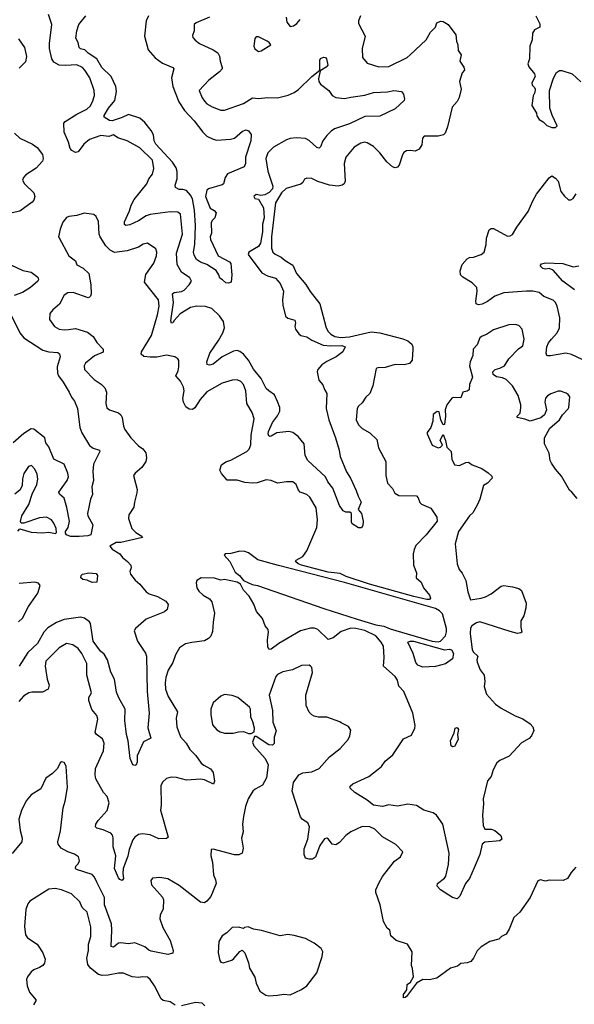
# Model space of a CAD drawing. Extents: x 1690054 to 1842981, y 782881 to 914114.
# Tile 149 of 256: x 1766474 to 1770863, y 816609 to 824404. Entities that reach past the tile are written whole.
import ezdxf

# ---------------------------------------------------------------- set-up
doc = ezdxf.new("R2010")
doc.units = 0

msp = doc.modelspace()

# ---------------------------------------------------------------- linework, layer by layer
at = {"layer": '0CON10XD'}
for points in [[(1769171.1, 824435), (1769156.5, 824395), (1769156.5, 824375), (1769206.7, 824275), (1769184.2, 824175), (1769186.2, 824105), (1769225, 824060), (1769315, 824030.6), (1769395, 824033.3), (1769539.2, 824105), (1769563.3, 824125), (1769690.6, 824245), (1769725, 824305.7), (1769765.8, 824345), (1769775, 824380), (1769805, 824393.8), (1769825, 824391.2), (1769865.7, 824365.7), (1769926.2, 824285), (1769932, 824235), (1769942.5, 824205), (1769945, 824160), (1769967.5, 824125), (1769957, 824077), (1769988.3, 824028.3), (1769993.3, 824005), (1769976.2, 823983.8), (1769955.8, 823915), (1769967.1, 823855), (1769950.9, 823789.1), (1769935, 823755.8), (1769897.2, 823712.8), (1769860.4, 823555), (1769841.1, 823505), (1769827, 823493), (1769785, 823482.4), (1769675, 823482), (1769663, 823467), (1769656.6, 823413.4), (1769635, 823378), (1769605, 823364), (1769565, 823369.2), (1769535, 823366), (1769515, 823353.8), (1769504, 823334), (1769478.3, 823251.7), (1769465, 823235.8), (1769445, 823231.4), (1769425, 823240.6), (1769380.2, 823280.2), (1769325, 823351.2), (1769275, 823401.2), (1769225, 823428.8), (1769205, 823433.8), (1769175, 823428), (1769121.2, 823395), (1769054.5, 823315.5), (1769041.4, 823265), (1769050, 823125), (1769040.8, 823105), (1769027.1, 823092.9), (1768995, 823085.6), (1768924.7, 823094.7), (1768833.4, 823123.4), (1768785, 823146.2), (1768745, 823150), (1768727, 823143), (1768713.3, 823115), (1768697.9, 823102.1), (1768581.9, 823068.1), (1768545, 823034.7), (1768498.5, 822955), (1768466.5, 822685), (1768465.6, 822595), (1768476.6, 822565), (1768495, 822546.9), (1768542.1, 822525), (1768575, 822496.7), (1768635, 822462), (1768664.4, 822395), (1768738.1, 822308.1), (1768772.4, 822252.4), (1768848.9, 822155), (1768898.8, 821965), (1768914.2, 821935), (1768935, 821914.2), (1768968.9, 821895), (1769015, 821887.7), (1769085, 821892.9), (1769255, 821932), (1769325, 821925.4), (1769505, 821877.8), (1769545, 821861.1), (1769577.1, 821835), (1769585.6, 821815), (1769585.8, 821795), (1769581.2, 821708.8), (1769557.9, 821682.1), (1769517.2, 821672.8), (1769445, 821673.8), (1769365, 821649.4), (1769308.3, 821648.3), (1769295, 821642.5), (1769269.2, 821505), (1769244.2, 821445), (1769212.5, 821415), (1769185, 821370), (1769156.2, 821345), (1769144.2, 821325), (1769136.7, 821235), (1769155.9, 821195.9), (1769185, 821166.7), (1769244.1, 821134.1), (1769299.7, 821079.7), (1769314.4, 821015), (1769370.4, 820905), (1769370.4, 820795), (1769384, 820734), (1769423.4, 820693.4), (1769443.8, 820655), (1769475, 820638), (1769613.9, 820633.9), (1769627.7, 820617.7), (1769641.9, 820581.9), (1769655, 820568.8), (1769727.3, 820537.3), (1769775, 820466), (1769777.3, 820435), (1769691.4, 820325), (1769609.3, 820240.7), (1769595, 820210), (1769588.2, 820175), (1769590, 820085), (1769613.3, 820025), (1769610.8, 819985), (1769652.1, 819952.1), (1769670.6, 819905), (1769718.5, 819848.5), (1769725.7, 819825), (1769718, 819815), (1769695, 819813), (1769593.8, 819836.2), (1769242.9, 819935), (1769057.1, 819995), (1769009.1, 820019.1), (1768915, 820031.2), (1768703.3, 820085), (1768677.7, 820095), (1768657.5, 820115), (1768661.2, 820125), (1768713.3, 820155), (1768745, 820198.6), (1768824.3, 820385), (1768831.1, 820445), (1768820.3, 820540.3), (1768771.2, 820625), (1768746.7, 820645), (1768694.4, 820664.4), (1768680.3, 820680.3), (1768662.5, 820725), (1768635, 820744.3), (1768585, 820746.2), (1768515, 820733.8), (1768465, 820756.2), (1768425, 820762), (1768352.8, 820737.2), (1768315, 820733.5), (1768255, 820740.6), (1768195, 820757.5), (1768115, 820758.8), (1768070.5, 820810.5), (1768058.8, 820838.8), (1768070.4, 820879.6), (1768104.4, 820904.4), (1768145, 820916.7), (1768270.6, 820985), (1768289.1, 821005), (1768302.4, 821037.6), (1768305.8, 821115), (1768328.2, 821245), (1768313, 821293), (1768271.5, 821365), (1768264.4, 821465), (1768245.6, 821515), (1768225, 821539.2), (1768195, 821552.5), (1768155, 821550), (1768075, 821525.5), (1767955, 821457.5), (1767903, 821397), (1767859.9, 821330.1), (1767841.3, 821318.7), (1767815, 821319.7), (1767788.7, 821338.7), (1767769, 821375), (1767764.8, 821405.2), (1767775.3, 821465), (1767769.6, 821495), (1767745, 821541.9), (1767708.5, 821585), (1767727.1, 821625), (1767733.5, 821655), (1767732.5, 821705), (1767725, 821718.8), (1767702.5, 821735), (1767635, 821748.5), (1767558.3, 821731.7), (1767505, 821731.2), (1767455, 821737.1), (1767435.8, 821755), (1767438.6, 821775), (1767517.2, 821905), (1767565, 822068.8), (1767578.5, 822135), (1767573.1, 822185), (1767460.8, 822325), (1767473.2, 822386.8), (1767535, 822476.7), (1767556.4, 822533.6), (1767558.6, 822565), (1767551.2, 822591.2), (1767483.8, 822633.8), (1767452, 822628), (1767415, 822603.5), (1767325, 822573.3), (1767225, 822561.8), (1767189.4, 822579.4), (1767155.4, 822615), (1767109.6, 822685), (1767103.1, 822705), (1767096.9, 822806.9), (1767080, 822845), (1767060.7, 822860.7), (1766985, 822872.5), (1766925, 822853.3), (1766863.6, 822846.4), (1766845, 822837.5), (1766815, 822802.5), (1766794.5, 822745.5), (1766781.4, 822685), (1766785, 822676.7), (1766862, 822535), (1766914, 822495), (1766925, 822463.8), (1766976.3, 822436.3), (1767020, 822395), (1767037.1, 822305), (1767038, 822235), (1767033.9, 822216.1), (1767025, 822206.7), (1767015, 822203.3), (1766895.8, 822244.2), (1766855, 822241.4), (1766825, 822223.8), (1766788.8, 822151.2), (1766735, 822106.2), (1766711.7, 822078.3), (1766709.5, 822029.5), (1766748.8, 821975), (1766785, 821954.3), (1766825, 821948.1), (1766859.7, 821950.3), (1766915, 821960), (1767009.3, 821929.3), (1767055.3, 821895.3), (1767085, 821848), (1767134, 821795), (1767135, 821771.2), (1767065, 821744), (1766994.5, 821685.5), (1766984.2, 821665), (1766985.8, 821635.8), (1767062.5, 821555), (1767118.5, 821518.5), (1767148.5, 821488.5), (1767161.9, 821455), (1767154.4, 821365), (1767162.4, 821332.4), (1767185, 821314.2), (1767255, 821291.4), (1767274, 821275), (1767284.2, 821255), (1767294.4, 821185), (1767305, 821159.2), (1767353.1, 821095), (1767415, 821031.4), (1767447.6, 821007.6), (1767471.9, 820975), (1767477.8, 820935), (1767471.4, 820905), (1767440.2, 820859.8), (1767388, 820815), (1767374.2, 820795), (1767390, 820735), (1767402.9, 820685), (1767401.7, 820658.3), (1767381.4, 820585), (1767378, 820545), (1767336.2, 820485), (1767334.2, 820455), (1767362, 820375), (1767393.7, 820343.7), (1767441.2, 820315), (1767446.7, 820305), (1767275, 820266.2), (1767236.7, 820265), (1767187.5, 820235), (1767205, 820212.5), (1767265.9, 820175.9), (1767286.7, 820145), (1767326.7, 820115), (1767353.3, 820085), (1767356.2, 820065), (1767344.3, 820035), (1767349.4, 820015), (1767387.1, 819967.1), (1767425, 819935.8), (1767474.1, 819874.1), (1767498.8, 819858.8), (1767565, 819836.7), (1767630, 819800), (1767648, 819775), (1767640, 819735), (1767620, 819715), (1767475, 819656.9), (1767390.8, 819585), (1767378.9, 819565), (1767405.6, 819485), (1767469.6, 819389.6), (1767478.5, 819365), (1767481.8, 819085), (1767498.9, 818915), (1767487.3, 818797.3), (1767511.2, 818715), (1767452.8, 818687.2), (1767404.3, 818575), (1767402.5, 818525), (1767395.8, 818505), (1767385, 818498.8), (1767368.8, 818505), (1767348.6, 818555), (1767331.2, 818695), (1767317.8, 818745), (1767305.5, 818855), (1767308.1, 818945), (1767258, 819035), (1767239.7, 819079.7), (1767223.9, 819183.9), (1767195, 819238.8), (1767167.5, 819335), (1767141.2, 819381.2), (1767113.3, 819403.3), (1767055.9, 819485), (1767035, 819623.8), (1767025, 819638.1), (1766986, 819665), (1766955, 819673.6), (1766825.3, 819654.7), (1766765, 819631.8), (1766695, 819590), (1766663.8, 819556.2), (1766615.2, 819464.8), (1766536.7, 819393.3), (1766468.8, 819285)], [(1767975, 824423.5), (1767869.4, 824380.6), (1767854, 824365), (1767853.8, 824315), (1767841.7, 824278.3), (1767844.2, 824264.2), (1767861.7, 824241.7), (1767896.2, 824215), (1768006.1, 824166.1), (1768040.9, 824140.9), (1768054.2, 824115), (1768060, 824075), (1768076.7, 824025), (1768076.2, 824015), (1768055, 823992), (1767970, 823925), (1767893.3, 823845), (1767918, 823785), (1767935, 823760), (1767955, 823738.8), (1767996.7, 823713.3), (1768065, 823688), (1768095, 823689.2), (1768245, 823740), (1768315, 823785.8), (1768365, 823780.8), (1768437.4, 823787.4), (1768515, 823784.5), (1768597.5, 823807.5), (1768645, 823827.8), (1768679.1, 823850.9), (1768784.9, 823955.1), (1768850, 824005), (1768850.3, 824085), (1768855, 824096.5), (1768878.1, 824108.1), (1768893.3, 824105), (1768902.5, 824095), (1768912, 824045), (1768900.3, 824029.7), (1768851.2, 823998.8), (1768838.6, 823935), (1768840, 823915), (1768853.9, 823895), (1768920, 823845), (1768946, 823805), (1768975, 823789.4), (1769045, 823779.1), (1769095, 823792.2), (1769205, 823807.5), (1769275, 823827.3), (1769385, 823832.9), (1769435, 823842.5), (1769495.9, 823835.9), (1769512.5, 823815), (1769520, 823775), (1769516.7, 823765), (1769445, 823698.8), (1769325, 823639.2), (1769205, 823637.7), (1769085, 823580.6), (1768965, 823540), (1768937.6, 823522.4), (1768905, 823488.6), (1768873.5, 823445), (1768855, 823396.7), (1768845, 823386.2), (1768825, 823391.4), (1768765, 823447.3), (1768735, 823463.2), (1768665, 823469.7), (1768615, 823464), (1768585, 823453.8), (1768481.4, 823395), (1768438.8, 823351.2), (1768420.5, 823305), (1768436.3, 823206.3), (1768478.2, 823085), (1768475.3, 823065), (1768447.8, 823035), (1768415, 823017.1), (1768381.4, 823011.4), (1768345, 823019.2), (1768326.2, 823005), (1768335, 822988.8), (1768365, 822983.3), (1768404.5, 822915), (1768408, 822835), (1768394.5, 822785), (1768394.5, 822725), (1768379.4, 822635), (1768362.4, 822607.6), (1768288, 822565), (1768281.4, 822545), (1768389.8, 822399.8), (1768435.3, 822375.3), (1768497.6, 822357.6), (1768534.2, 822315), (1768561.6, 822255), (1768554.2, 822185), (1768557.3, 822145), (1768576.9, 822056.9), (1768595, 822041.4), (1768650, 822025), (1768657.5, 822005), (1768652.5, 821975), (1768656, 821955), (1768681.7, 821918.3), (1768697.5, 821905), (1768745, 821894), (1768785, 821867.5), (1768875, 821827.1), (1768935, 821821.2), (1769024.4, 821824.4), (1769048.8, 821815), (1769030, 821775), (1768977.5, 821735), (1768905, 821698.2), (1768865, 821670.6), (1768834.2, 821635), (1768828.6, 821615), (1768840.9, 821550.9), (1768874.2, 821514.2), (1768885, 821477.5), (1768903.8, 821445), (1768899.5, 821325), (1768919.5, 821235), (1768972.2, 821095), (1769002.5, 820995), (1769009.2, 820945), (1769059.2, 820825), (1769092, 820775), (1769137.9, 820677.9), (1769151.7, 820631.7), (1769176, 820585), (1769153.8, 820525), (1769178, 820495), (1769192, 820435), (1769189.3, 820400.7), (1769178.3, 820381.7), (1769155, 820380), (1769105, 820413.3), (1769100, 820425), (1769100, 820495), (1769085.8, 820505.8), (1769055, 820506.2), (1769033.3, 820515), (1769005, 820556.7), (1768952.5, 820695), (1768912.7, 820745), (1768893.6, 820785), (1768754.4, 820915), (1768732.9, 820955), (1768724.5, 821045), (1768678.6, 821105), (1768636.1, 821136.1), (1768605, 821144.4), (1768508, 821132), (1768465, 821107.5), (1768455, 821104), (1768445, 821108.8), (1768439.4, 821125), (1768442.5, 821145), (1768475.6, 821215), (1768515, 821266.9), (1768533.1, 821305), (1768533.8, 821335), (1768515, 821382.5), (1768490.5, 821435), (1768444.4, 821465), (1768425, 821485.6), (1768384.3, 821564.3), (1768325, 821637.5), (1768285, 821709.1), (1768245.5, 821755), (1768215, 821777.8), (1768195, 821785.3), (1768165, 821780.3), (1768076.4, 821733.7), (1768005, 821677.8), (1767975, 821670), (1767956.7, 821675), (1767955.8, 821695), (1767979.2, 821765), (1768046.9, 821863.1), (1768081.5, 821925), (1768094.6, 821965), (1768085.5, 822015), (1768055, 822059.5), (1767995, 822117.3), (1767945, 822133.6), (1767875, 822136.1), (1767825, 822126.3), (1767744.4, 822075), (1767696.8, 822023.2), (1767685, 822004), (1767675, 822002.5), (1767670.3, 822020.3), (1767691.6, 822165), (1767683.1, 822235), (1767696.7, 822245), (1767755, 822252.5), (1767775, 822263.8), (1767815.6, 822305), (1767832.2, 822335), (1767820.7, 822360.7), (1767754.7, 822404.7), (1767719.2, 822465), (1767713.5, 822555), (1767761.2, 822705), (1767747.1, 822865), (1767725, 822881.4), (1767665, 822883.6), (1767505, 822862.3), (1767475, 822850.8), (1767415, 822812.7), (1767345, 822780.8), (1767314, 822774), (1767302, 822782), (1767303.9, 822803.9), (1767342, 822892), (1767355.4, 822935), (1767379.4, 822980.6), (1767480.6, 823105), (1767495.6, 823144.4), (1767525, 823180), (1767535.9, 823225), (1767525, 823292), (1767425, 823390), (1767325, 823445.7), (1767249.5, 823469.5), (1767215, 823493.3), (1767180.3, 823479.7), (1767115, 823487.1), (1767025, 823454.6), (1766980, 823420), (1766935, 823359.2), (1766915, 823352), (1766885, 823368), (1766872.9, 823385), (1766860, 823435), (1766825, 823513.3), (1766822.9, 823585), (1766832.3, 823597.7), (1766925, 823655.4), (1767005.8, 823695), (1767030.4, 823719.6), (1767050.5, 823755), (1767064.4, 823805), (1767063.1, 823845), (1767027.7, 823945), (1766990, 824005), (1766969.4, 824025), (1766925, 824046), (1766835, 824040.6), (1766785, 824045.6), (1766745, 824067.5), (1766726.7, 824095), (1766710.5, 824175), (1766709.4, 824215), (1766727.1, 824365), (1766702, 824445)], [(1767494.3, 824435), (1767475.8, 824395), (1767462, 824275), (1767490.8, 824165), (1767545, 824102), (1767605, 824060), (1767685, 824025.6), (1767694.2, 824015), (1767675.8, 823945), (1767685.4, 823875), (1767732.5, 823755), (1767776.7, 823685), (1767854.7, 823604.7), (1767922.7, 823512.7), (1767955, 823481.2), (1768005, 823457.9), (1768035, 823451.5), (1768142.1, 823457.9), (1768175, 823466.7), (1768237.1, 823522.9), (1768265, 823531.1), (1768285, 823523.1), (1768304.7, 823494.7), (1768304, 823445), (1768262, 823315), (1768260.5, 823265), (1768251.1, 823238.9), (1768118.6, 823185), (1768098.9, 823155), (1768085.8, 823105), (1768075, 823095.8), (1767966.7, 823065), (1767955, 823053.8), (1767944.1, 823005), (1767980.8, 822910.8), (1768013, 822893), (1768027.5, 822875), (1768017.5, 822835), (1767997.5, 822815), (1767990, 822795), (1767990.8, 822715), (1767981.1, 822685), (1767982.7, 822665), (1768045.4, 822535.4), (1768135, 822486.2), (1768144.4, 822475), (1768153.9, 822383.9), (1768147.5, 822325), (1768125, 822317.5), (1768105, 822320), (1768080, 822345), (1768057, 822357), (1768048.8, 822385), (1768028.3, 822418.3), (1767955, 822467.1), (1767905, 822485.8), (1767874, 822505), (1767855, 822540), (1767848.9, 822565), (1767860.6, 822625), (1767866.1, 822775), (1767857.3, 822895), (1767842.4, 822985), (1767826.2, 823016.2), (1767795, 823053.1), (1767765, 823060.6), (1767735, 823059.2), (1767706.7, 823075), (1767704, 823095), (1767720, 823145), (1767718.9, 823201.1), (1767712.4, 823232.4), (1767682.5, 823275), (1767550, 823420), (1767537.6, 823445), (1767531.7, 823491.7), (1767515, 823526.9), (1767465, 823590), (1767425, 823624.4), (1767335, 823652.5), (1767285, 823628.8), (1767205, 823602.5), (1767185, 823606), (1767142.2, 823632.2), (1767143.3, 823645), (1767176.1, 823705), (1767225.4, 823765), (1767239.6, 823835), (1767235.3, 823875), (1767196.9, 823955), (1767122.5, 824025), (1767085, 824094.6), (1767015, 824140), (1766987.8, 824165), (1766955, 824174.1), (1766945.4, 824185), (1766935, 824223.3), (1766916.8, 824256.8), (1766927, 824317), (1766940.6, 824365), (1766997.1, 824435)], [(1768582.5, 824425), (1768587.5, 824385), (1768615, 824350), (1768640, 824355), (1768667.5, 824375), (1768693.9, 824406.1)], [(1770560, 824435), (1770591.7, 824371.7), (1770590, 824345), (1770547, 824323), (1770533.6, 824296.4), (1770530, 824245), (1770511.2, 824195), (1770510, 824095), (1770496.7, 824055), (1770502.3, 824032.3), (1770547.5, 823975), (1770552.5, 823955), (1770527.5, 823905), (1770530, 823885), (1770548.3, 823868.3), (1770552.5, 823855), (1770551.7, 823828.3), (1770538.3, 823801.7), (1770527.5, 823725), (1770563.6, 823663.6), (1770567.5, 823642.5), (1770584.1, 823614.1), (1770616.4, 823596.4), (1770645, 823567.5), (1770685, 823550), (1770715, 823550)], [(1766462.8, 824252.8), (1766512.5, 824185), (1766526.3, 824113.7), (1766518.2, 824071.8), (1766469.5, 824020.5)], [(1768365, 824153.8), (1768385, 824156.7), (1768460, 824205), (1768447.5, 824225), (1768432.5, 824235), (1768365, 824268), (1768345, 824268.8), (1768334, 824255), (1768326.2, 824195), (1768335, 824173.3), (1768365, 824153.8)], [(1770715, 823550), (1770727.5, 823565), (1770688.3, 823648.3), (1770670, 823705), (1770666, 823845), (1770699.3, 823940.7), (1770723.3, 823985), (1770747, 824003), (1770765, 824003.3), (1770847.5, 823975), (1770915, 823913.3)], [(1766432.5, 823505), (1766475.5, 823465.5), (1766575, 823419.2), (1766612.1, 823392.1), (1766655, 823336.7), (1766659.4, 823305), (1766654.2, 823285), (1766605, 823227.5), (1766521.2, 823175), (1766504, 823155), (1766496.2, 823135), (1766512, 823105), (1766584.5, 823034.5), (1766593.1, 823005), (1766584.4, 822975), (1766571.1, 822958.9), (1766475, 822888.1), (1766413.8, 822875)], [(1770925, 821714.4), (1770842.2, 821752.2), (1770795, 821763.5), (1770675, 821741.9), (1770652.7, 821742.7), (1770646.2, 821746.2), (1770641.2, 821765), (1770646.9, 821815), (1770658.9, 821845), (1770683.3, 821875), (1770728.5, 821925), (1770745.5, 821965), (1770749.1, 822045), (1770728.9, 822135), (1770714.6, 822164.6), (1770695, 822184.4), (1770623.2, 822213.2), (1770585, 822243.5), (1770535, 822253.8), (1770485.4, 822255.4), (1770305, 822240.8), (1770234.2, 822215.8), (1770175, 822173.1), (1770135, 822152.5), (1770105, 822146), (1770086.2, 822155), (1770082.9, 822175), (1770095.7, 822255), (1770091.2, 822285), (1770055, 822322), (1769980, 822365), (1769963.3, 822385), (1769960, 822415), (1769976.2, 822465), (1770015, 822510), (1770035, 822521.2), (1770065, 822524), (1770125, 822544.2), (1770149.2, 822565), (1770165.5, 822625), (1770169.5, 822675), (1770190.3, 822739.7), (1770205, 822752), (1770225, 822750.8), (1770335, 822689.2), (1770355, 822692), (1770375, 822704), (1770408.3, 822761.7), (1770499.4, 822885), (1770535, 822971.2), (1770565, 823022), (1770665, 823152.5), (1770685, 823167.5), (1770715, 823150), (1770735.7, 823125.7), (1770756.7, 823045), (1770785, 823007.5), (1770818.3, 822978.3), (1770835, 822977.5), (1770855, 822987.5), (1770878.8, 823025)], [(1766404, 822464), (1766498.6, 822418.6), (1766565, 822404.2), (1766618, 822365), (1766622, 822345), (1766616.8, 822333.2), (1766560, 822285), (1766496.9, 822243.1), (1766429.3, 822220.7)], [(1770864.7, 822264.7), (1770773.1, 822335), (1770695, 822420.8), (1770665, 822434.2), (1770635, 822429.4), (1770615, 822433.1), (1770593.3, 822455), (1770605, 822471.2), (1770635, 822480), (1770773.2, 822473.2), (1770855, 822446.7), (1770900, 822455)], [(1766407.1, 822065), (1766475, 821926), (1766505.3, 821885.3), (1766657.6, 821787.6), (1766705, 821773.9), (1766775, 821768.1), (1766789.1, 821759.1), (1766794.3, 821735), (1766770.4, 821655), (1766771.8, 821605), (1766779.5, 821585), (1766818.5, 821535), (1766865.7, 821454.3), (1766884.7, 821414.7), (1766907.5, 821385), (1766930.5, 821325), (1766948.9, 821175), (1766964.5, 821134.5), (1767025, 821034), (1767055, 821011.4), (1767105, 820996.2), (1767108, 820985), (1767058.5, 820885), (1767053.2, 820826.8), (1767058.5, 820755), (1767045.8, 820705), (1767050, 820645), (1767033.2, 820606.8), (1767009.6, 820495), (1767012.3, 820475), (1767051.1, 820405), (1767035.7, 820325), (1767013.5, 820316.5), (1766945, 820311.2), (1766875, 820313), (1766845, 820325.5), (1766835, 820340), (1766835, 820351.2), (1766857.1, 820382.9), (1766866.7, 820435), (1766847.3, 820542.7), (1766824.7, 820614.7), (1766788, 820648), (1766783, 820663), (1766848.2, 820755), (1766859.1, 820785), (1766855.7, 820814.3), (1766824.7, 820884.7), (1766744.2, 820925), (1766703.2, 821023.2), (1766679.8, 821055), (1766672.9, 821095), (1766585, 821161.9), (1766565, 821165.6), (1766505, 821126.7), (1766423.1, 821053.1)], [(1770885, 820612.5), (1770843.9, 820663.9), (1770825, 820678.8), (1770760.9, 820790.9), (1770714.7, 820844.7), (1770683.2, 820893.2), (1770673.6, 820915), (1770665, 820972), (1770627.1, 821045), (1770626.6, 821093.4), (1770669.5, 821170.5), (1770746.7, 821235), (1770770, 821275), (1770815, 821322.5), (1770821.2, 821335), (1770827.7, 821417.7), (1770815, 821436.7), (1770797.7, 821447.7), (1770755, 821464.2), (1770735, 821462.9), (1770677.9, 821442.1), (1770650, 821425), (1770635, 821407.5), (1770631.2, 821375), (1770642.5, 821315), (1770627.5, 821275), (1770598.8, 821251.2), (1770515, 821226.2), (1770472.7, 821242.7), (1770410, 821255), (1770410, 821265), (1770435, 821290), (1770441.2, 821335), (1770441.2, 821355), (1770418.3, 821428.3), (1770374.3, 821505), (1770325, 821555.8), (1770295, 821570), (1770246.4, 821576.4), (1770220, 821595), (1770217.5, 821615), (1770237.5, 821635), (1770275, 821644.2), (1770311.2, 821665), (1770345, 821720), (1770421.7, 821798.3), (1770455, 821823.3), (1770466.7, 821875), (1770451.2, 821955), (1770423.9, 821983.9), (1770395, 821990), (1770345, 821989.2), (1770225, 821948), (1770169.3, 821910.7), (1770135, 821898.5), (1770115.8, 821885), (1770095, 821830), (1770062, 821795), (1770061.4, 821745), (1770038.8, 821695), (1770033.3, 821665), (1770057.5, 821575), (1770032.5, 821515), (1770030, 821475), (1770015, 821462.5), (1769980, 821455), (1769965, 821410), (1769905, 821412.5), (1769895, 821407.5), (1769853.8, 821355), (1769841.2, 821315), (1769843.8, 821265), (1769835, 821200), (1769825, 821197.5), (1769806.2, 821235), (1769795, 821300), (1769778.3, 821301.7), (1769745, 821277.5), (1769743.3, 821225), (1769726.7, 821175), (1769700, 821135), (1769700, 821125), (1769737.5, 821035), (1769785, 821015.6), (1769805, 821018.8), (1769820, 821035), (1769802, 821075), (1769825, 821120), (1769845, 821072.5), (1769855, 821020), (1769890, 820985), (1769894, 820925), (1769915, 820881.2), (1769955, 820874.4), (1770005, 820898), (1770025, 820900), (1770055, 820881.2), (1770131.2, 820851.2), (1770182.5, 820817.5), (1770210.7, 820790.7), (1770212.5, 820775), (1770175.9, 820734.1), (1770143.8, 820715), (1770115, 820607.5), (1770095, 820561.2), (1770058.9, 820501.1), (1770032.5, 820475), (1769946.8, 820353.2), (1769920.6, 820255), (1769937.1, 820095), (1769951.9, 820051.9), (1769975, 820022.5), (1770005, 819963.8), (1770020, 819875), (1770041.8, 819811.8), (1770126.6, 819823.4), (1770160, 819835), (1770205, 819858.6), (1770285, 819918.8), (1770305, 819923.3), (1770375, 819914), (1770425, 819901.2), (1770445.7, 819885.7), (1770481.1, 819785), (1770480.6, 819745), (1770464.4, 819685.6), (1770441.4, 819645), (1770440, 819595), (1770447.1, 819555), (1770441.3, 819548.7), (1770415, 819545.8), (1770355, 819560.4), (1770115, 819635.8), (1770089.8, 819630.2), (1770052.5, 819605), (1770042.9, 819587.1), (1770038, 819545), (1770056, 819415), (1770065, 819398), (1770098.5, 819365), (1770091.8, 819335), (1770095, 819316.7), (1770118.1, 819258.1), (1770151.1, 819215), (1770155.3, 819165), (1770150.4, 819125), (1770169.4, 819065), (1770240.8, 818985), (1770285, 818953.1), (1770395, 818892.5), (1770455, 818870), (1770515, 818828), (1770536.2, 818805), (1770543, 818777)], [(1766460, 820355), (1766475, 820374), (1766565, 820346.2), (1766655, 820341.5), (1766705, 820347.5), (1766758, 820335), (1766766.1, 820345), (1766762.7, 820375), (1766745, 820417.5), (1766724.6, 820444.6), (1766685, 820466.7), (1766629.8, 820460.2), (1766505, 820417.1), (1766485, 820418.8), (1766480, 820430), (1766489.6, 820475), (1766545, 820565.7), (1766571.2, 820648.8), (1766609.2, 820725), (1766615.9, 820765.9), (1766611.2, 820805), (1766593.8, 820845), (1766567.5, 820875), (1766542.3, 820867.7), (1766505, 820812.5), (1766495, 820770), (1766491.9, 820715), (1766478, 820682), (1766435, 820647.8)], [(1769785, 819478.1), (1769805, 819483.3), (1769843.1, 819526.9), (1769851.8, 819558.2), (1769851.1, 819585), (1769820.5, 819700.5), (1769797.1, 819725), (1769765, 819741.5), (1769045, 819948.9), (1768522.3, 820082.3), (1768359, 820129), (1768285, 820184.4), (1768255, 820193.5), (1768215, 820195.6), (1768145, 820178.8), (1768100, 820175), (1768092.5, 820165), (1768136.7, 820115), (1768179.5, 820029.5), (1768212.7, 820002.7), (1768244.2, 819964.2), (1768312.5, 819932.5), (1768355, 819923.8), (1768881.9, 819741.9), (1769145, 819659), (1769292.6, 819612.6), (1769355, 819602.6), (1769405, 819582.2), (1769737.9, 819485), (1769785, 819478.1)], [(1770543, 818777), (1770525, 818733.3), (1770505, 818713.8), (1770445, 818680), (1770347.7, 818572.3), (1770275, 818538), (1770250.3, 818519.7), (1770222.2, 818465), (1770205, 818412), (1770175, 818376.7), (1770142.5, 818235), (1770145.5, 818195), (1770137.1, 818107.1), (1770140.8, 818025), (1770156.1, 817996.1), (1770205, 817994), (1770234.3, 817984.3), (1770280.8, 817945), (1770288.8, 817915), (1770275, 817904.2), (1770155, 817891.2), (1770134.2, 817875.8), (1770114.5, 817795.5), (1770071.1, 817688.9), (1770032.9, 817605), (1770001.4, 817565), (1769958, 817465), (1769935, 817443.8), (1769900, 817455), (1769805, 817516), (1769778.8, 817545), (1769781.2, 817565), (1769835, 817606.2), (1769846.7, 817623.3), (1769867.1, 817715), (1769873.1, 817805), (1769823.8, 818033.8), (1769772, 818105), (1769745, 818124), (1769672.5, 818145), (1769615, 818182), (1769545, 818194.2), (1769465, 818177.5), (1769395, 818187.1), (1769345, 818175.7), (1769275, 818184.2), (1769225, 818223.8), (1769126.6, 818286.6), (1769090.3, 818320.3), (1769088, 818335), (1769110, 818355), (1769237.4, 818412.6), (1769310.6, 818469.4), (1769337.4, 818492.6), (1769367, 818533), (1769426.9, 818585), (1769510.2, 818709.8), (1769575, 818738.8), (1769600, 818795), (1769604.1, 818815.9), (1769585.7, 818915), (1769514.6, 819084.6), (1769475, 819127.5), (1769463.3, 819175), (1769446.2, 819205), (1769354.4, 819285), (1769358.1, 819355), (1769353.1, 819445), (1769335.6, 819475), (1769292.5, 819525), (1769205, 819569.1), (1769135, 819584.5), (1769095, 819586.4), (1769019.2, 819560.8), (1768955, 819509.5), (1768915, 819495.8), (1768833.3, 819575), (1768805.9, 819585.9), (1768775.8, 819585.8), (1768695, 819566.9), (1768525, 819465.5), (1768465, 819419.4), (1768448.3, 819418.3), (1768438.6, 819435), (1768435.6, 819495), (1768444, 819555), (1768441.2, 819575), (1768416.2, 819605), (1768395, 819663.3), (1768349.1, 819719.1), (1768327.9, 819777.9), (1768290.9, 819840.9), (1768245, 819886.7), (1768220, 819935), (1768195, 819950), (1768095, 819971.8), (1768065, 819968), (1768015, 819981.7), (1767908.8, 819985), (1767876.2, 819965), (1767871.2, 819945), (1767876, 819905), (1767890.7, 819880.7), (1767925, 819848), (1767975, 819818.8), (1767994.2, 819795), (1768014.4, 819705), (1768004.5, 819635.5), (1768000.7, 819559.3), (1767986.2, 819523.8), (1767969.2, 819505), (1767935, 819486.4), (1767835, 819474.3), (1767785, 819461.4), (1767738.7, 819431.3), (1767706, 819375), (1767686.9, 819315), (1767647.8, 819255), (1767629.4, 819195), (1767624.4, 819155), (1767627.5, 819105), (1767647.5, 819045), (1767723.1, 818925), (1767713.3, 818875), (1767718.5, 818805), (1767745, 818726), (1767791.1, 818675), (1767819.4, 818625), (1767868.6, 818578.6), (1767909.1, 818519.1), (1767930.8, 818500.8), (1767983.3, 818473.3), (1768005.7, 818445), (1768014.2, 818375), (1768008.3, 818351.7), (1767936.3, 818386.3), (1767905, 818390), (1767795, 818383.8), (1767715.4, 818405.4), (1767671.7, 818408.3), (1767635, 818396.2), (1767602.6, 818367.4), (1767591.3, 818338.7), (1767593.9, 818186.1), (1767586.7, 818145), (1767647.5, 817932.5), (1767635, 817921.2), (1767575, 817920), (1767505, 817950), (1767445, 817958.1), (1767415, 817951.9), (1767385, 817931.9), (1767370.1, 817909.9), (1767340, 817835), (1767328.3, 817781.7), (1767293.5, 817685), (1767288.9, 817645), (1767294, 817605), (1767285, 817588.8), (1767265.7, 817595.7), (1767255, 817611.2), (1767223.3, 817685), (1767235.4, 817784.6), (1767213.1, 817855), (1767214.3, 817925.7), (1767208.3, 817948.3), (1767195, 817962.5), (1767135, 817990.8), (1767085, 818004), (1767074, 818015), (1767076, 818035), (1767094.4, 818065), (1767166.9, 818143.1), (1767182.5, 818205), (1767166.9, 818255), (1767136.4, 818286.4), (1767077.1, 818395), (1767071.9, 818425), (1767072.2, 818475), (1767136.7, 818615), (1767141.9, 818675), (1767129.3, 818709.3), (1767081.2, 818745), (1767070.9, 818760.9), (1767092.9, 818865), (1767082.9, 818895), (1767045, 818943.8), (1767021.2, 819015), (1767021.1, 819038.9), (1767040.8, 819075), (1767005.5, 819215), (1767004.1, 819305.9), (1766965, 819387.1), (1766935, 819425.8), (1766895, 819455.8), (1766845, 819464), (1766785, 819432), (1766681.2, 819325), (1766674.2, 819285), (1766691.7, 819181.7), (1766706.9, 819135), (1766698, 819105), (1766655, 819079.4), (1766568.9, 819081.1), (1766545, 819075.5), (1766502.6, 819047.4), (1766465.7, 819005)], [(1767048.3, 819948.3), (1767006.4, 819966.4), (1766973, 819973), (1766957.5, 819985), (1766961.2, 820005), (1766970, 820015), (1767020, 820025), (1767078.5, 820018.5), (1767088.6, 820005), (1767085, 819950), (1767048.3, 819948.3)], [(1766465, 819637.8), (1766495, 819667.1), (1766543, 819757), (1766616.1, 819865), (1766636.7, 819925), (1766622, 819942), (1766592.2, 819952.2), (1766470.5, 819940.5)], [(1769665, 819276.9), (1769624.5, 819294.5), (1769610, 819315), (1769588.6, 819385), (1769546, 819475), (1769563.3, 819485), (1769590, 819485), (1769835, 819414.8), (1769875, 819419.2), (1769890.8, 819415), (1769907.7, 819385), (1769899.4, 819345), (1769845, 819304.2), (1769765, 819284.4), (1769665, 819276.9)], [(1770838.3, 817651.7), (1770808.8, 817605), (1770775, 817589.2), (1770665, 817591.2), (1770635, 817583.3), (1770595, 817593.3), (1770575, 817587.5), (1770514, 817455), (1770432.4, 817337.6), (1770386, 817295), (1770346.8, 817203.2), (1770323.3, 817165), (1770287.5, 817145), (1770265, 817123.8), (1770194.1, 817105.9), (1770125.9, 817064.1), (1770095, 817031.2), (1770065.8, 816975), (1770045, 816948.8), (1770015, 816936.2), (1769965, 816931.2), (1769938.6, 816911.4), (1769884.4, 816895.6), (1769774.6, 816815.4), (1769715, 816801.4), (1769665, 816804.2), (1769613.8, 816776.2), (1769535, 816670), (1769525, 816661.5), (1769510.5, 816660.5), (1769511.8, 816685), (1769538.1, 816721.9), (1769540.4, 816765), (1769566.5, 816783.5), (1769589.5, 816825), (1769583, 816893), (1769573.6, 816916.4), (1769581.2, 817025), (1769543.3, 817085), (1769453, 817113), (1769411.7, 817151.7), (1769402.5, 817195), (1769381.7, 817211.7), (1769353.8, 817265), (1769327.5, 817395), (1769291.5, 817495), (1769293.6, 817515), (1769315, 817568), (1769345, 817621.4), (1769439.3, 817740.7), (1769487.5, 817775), (1769506.4, 817816.4), (1769450, 817875), (1769345, 817934.3), (1769285, 817994.2), (1769245, 818014.2), (1769184.3, 818015.7), (1769095, 817974.2), (1769055, 817946), (1769005, 817890), (1768975, 817872), (1768945.9, 817875.9), (1768918.8, 817915), (1768905, 817923.8), (1768885, 817920), (1768848.9, 817865), (1768815, 817773.8), (1768792.3, 817757.7), (1768765, 817757.5), (1768735.9, 817765.9), (1768724.3, 817795), (1768725, 817840), (1768754.4, 817915), (1768768, 818015), (1768755, 818046.7), (1768712.7, 818072.7), (1768695, 818092.5), (1768631.2, 818295), (1768640, 818365), (1768684.1, 818425.9), (1768715, 818440), (1768785, 818448.6), (1768845, 818474.3), (1768925, 818568), (1769010, 818635), (1769072.5, 818705), (1769086.4, 818733.6), (1769095, 818780), (1769075, 818807.5), (1769016.7, 818836.7), (1769006.2, 818846.2), (1768905, 818883.3), (1768835, 818881.2), (1768805, 818890), (1768785, 818900), (1768765, 818922.5), (1768742, 818975), (1768738.8, 819055), (1768790.8, 819235), (1768786, 819275), (1768775, 819286.7), (1768763.6, 819293.6), (1768705, 819291.2), (1768634.1, 819255.9), (1768555, 819240), (1768515, 819220), (1768502, 819205), (1768448.6, 819055), (1768473.6, 818933.6), (1768477, 818843), (1768502.5, 818775), (1768487.5, 818725), (1768487, 818673), (1768475, 818660), (1768445, 818662.5), (1768345, 818730), (1768331.7, 818728.3), (1768316.7, 818685), (1768326.7, 818655), (1768416.7, 818555), (1768441.2, 818505), (1768427, 818403), (1768395, 818343.1), (1768337.4, 818312.6), (1768318, 818295), (1768280.8, 818235), (1768260.8, 818175), (1768244.4, 818095.6), (1768238, 818035), (1768242.5, 817975), (1768230, 817925), (1768241.9, 817845), (1768235.6, 817804.4), (1768208.9, 817791.1), (1768175, 817792.5), (1768005, 817838), (1767990, 817835), (1767986, 817785), (1767999.2, 817735), (1768008.6, 817635), (1768024.4, 817595), (1768027.5, 817565), (1767987.4, 817462.6), (1767954.3, 817425.7), (1767935, 817411.2), (1767905, 817417.1), (1767735, 817550), (1767645, 817602), (1767583.9, 817613.9), (1767525, 817607.5), (1767511.7, 817588.3), (1767516, 817555), (1767605, 817456.7), (1767612.9, 817435), (1767608.1, 817365), (1767584.6, 817315.4), (1767582.5, 817285), (1767605.4, 817215.4), (1767665.6, 817115), (1767689.2, 817035), (1767685, 817012.5), (1767645, 817004), (1767515, 817028.5), (1767495, 817037.3), (1767465, 817063.1), (1767385.7, 817095.7), (1767335, 817087.5), (1767275, 817096), (1767255, 817092), (1767215, 817062), (1767197.5, 817065), (1767203.8, 817195), (1767199.2, 817245), (1767145.4, 817395), (1767145.4, 817455), (1767084, 817576), (1767065, 817615.8), (1767046.7, 817636.7), (1766923.3, 817675), (1766914, 817685), (1766918.3, 817701.7), (1766935, 817720), (1766946, 817745), (1766938.8, 817775), (1766908.3, 817798.3), (1766855.6, 817815.6), (1766802.5, 817845), (1766777.7, 817877.7), (1766774.2, 817895.8), (1766797.3, 817982.7), (1766818, 818165), (1766834.2, 818215.8), (1766851.4, 818325), (1766842.5, 818495), (1766825, 818522.5), (1766805, 818527.5), (1766795, 818520), (1766772.5, 818475), (1766733.9, 818436.1), (1766681.2, 818398.8), (1766641.2, 818315), (1766565, 818265.8), (1766525, 818220.8), (1766486.7, 818143.3), (1766465.5, 818075), (1766478.1, 817985), (1766492.9, 817925), (1766489.2, 817895), (1766415, 817803.8)], [(1768305, 818752.5), (1768330, 818765), (1768332.5, 818795), (1768320, 818845), (1768302.5, 818882.5), (1768301.2, 818945), (1768291.7, 818961.7), (1768198.8, 819038.8), (1768155, 819053.8), (1768095, 819061.2), (1768065, 819048.8), (1768005, 818996.7), (1767986.2, 818945), (1767986.1, 818903.9), (1768000.5, 818820.5), (1768035, 818782), (1768060, 818765), (1768095, 818755.7), (1768164.1, 818755.9), (1768205, 818766.2), (1768245, 818767.5), (1768285, 818753.3), (1768305, 818752.5)], [(1769898.3, 818648.3), (1769890, 818655), (1769883.3, 818695), (1769911.7, 818758.3), (1769920, 818795), (1769935, 818800), (1769947.5, 818785), (1769940, 818745), (1769943.6, 818706.4), (1769915, 818650), (1769898.3, 818648.3)], [(1770876.7, 817695), (1770838.3, 817651.7)], [(1767703, 816603), (1767665, 816627.8), (1767608.8, 816638.8), (1767593, 816653), (1767540, 816755), (1767505, 816806), (1767485, 816824), (1767445, 816826), (1767415, 816820), (1767365, 816826), (1767294.2, 816854.2), (1767255, 816854.2), (1767175, 816838.6), (1767125, 816835.8), (1767096.7, 816845), (1767033.6, 816893.6), (1767012.9, 816922.9), (1767005.3, 816975), (1767018.9, 817035), (1767018.5, 817085), (1767036.4, 817145), (1767036.8, 817223.2), (1767007.2, 817337.2), (1766967.5, 817375), (1766950.5, 817420.5), (1766883.3, 817483.3), (1766805, 817515.6), (1766755, 817526), (1766705, 817520), (1766555, 817425.8), (1766537.5, 817405), (1766521.3, 817358.7), (1766510.6, 817225), (1766518.3, 817158.3), (1766536.2, 817135), (1766612, 817085), (1766655.7, 817015.7), (1766673.8, 816965), (1766670, 816935), (1766656.7, 816915), (1766629.3, 816899.3), (1766585, 816882), (1766563.4, 816866.6), (1766534, 816825), (1766528, 816805), (1766533.9, 816756.1), (1766551.4, 816705), (1766600.8, 816645), (1766602, 816635), (1766584, 816605)], [(1768445, 816676), (1768515, 816680), (1768565, 816690), (1768615, 816683.8), (1768705, 816726), (1768745, 816754), (1768825, 816856.7), (1768866.4, 816986.4), (1768873.3, 817025), (1768859.3, 817049.3), (1768805, 817093.8), (1768735, 817130), (1768645, 817153.8), (1768595, 817161.2), (1768535, 817150), (1768388.3, 817191.7), (1768325, 817202.5), (1768281.7, 817221.7), (1768253, 817217), (1768245, 817210), (1768205, 817220), (1768155, 817216.2), (1768113.3, 817175), (1768075, 817150), (1768049.2, 817105), (1768044.4, 817015), (1768057.5, 816955), (1768065, 816942.5), (1768085, 816937.5), (1768151.7, 816958.3), (1768169.5, 816970.5), (1768215, 817026.7), (1768235, 817037.5), (1768256.7, 817015), (1768283.3, 816936.7), (1768291.2, 816895), (1768333.9, 816823.9), (1768344.3, 816775), (1768375, 816713.8), (1768422.1, 816682.1), (1768445, 816676)], [(1767937.7, 816597.7), (1767917.3, 816617.3), (1767865, 816623.8), (1767755, 816596.2)]]:
    msp.add_lwpolyline(points, dxfattribs=at)

doc.saveas('drawing.dxf')
